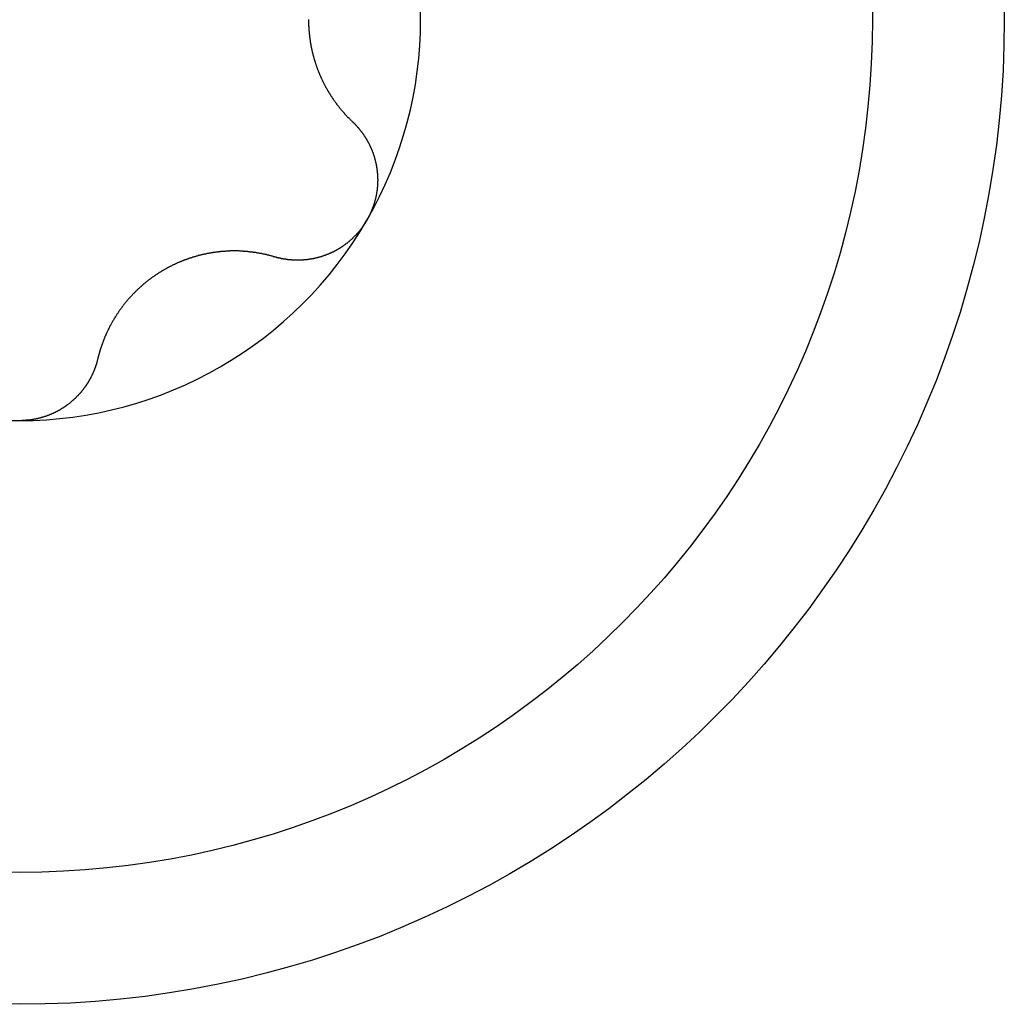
# Model space of a CAD drawing. Extents: x 1107 to 4046, y 937 to 3355.
# Tile 235 of 256: x 2135.48 to 2140.33, y 1823.38 to 1828.23. Entities that reach past the tile are written whole.
import ezdxf

# ---------------------------------------------------------------- set-up
doc = ezdxf.new("R2010")
doc.units = 0
doc.layers.add('KF_VIDA_L___C_REAR', color=7, linetype='CONTINUOUS')

# ---------------------------------------------------------------- blocks, each defined once
blk = doc.blocks.new('KF_VIDA_L___C_REAR')
at = {"layer": 'KF_VIDA_L___C_REAR'}
for points in [[(-50.0774, 139.022, 0), (-50.0774, 139.019, 0), (-50.0774, 139.017, 0), (-50.0774, 139.014, 0), (-50.0773, 139.011, 0), (-50.0773, 139.009, 0), (-50.0772, 139.006, 0), (-50.0772, 139.004, 0), (-50.0771, 139.001, 0), (-50.077, 138.999, 0), (-50.0769, 138.996, 0), (-50.0768, 138.993, 0), (-50.0767, 138.991, 0), (-50.0766, 138.988, 0), (-50.0765, 138.986, 0), (-50.0763, 138.983, 0), (-50.0762, 138.981, 0), (-50.076, 138.978, 0), (-50.0759, 138.975, 0), (-50.0757, 138.973, 0), (-50.0755, 138.97, 0), (-50.0753, 138.968, 0), (-50.0751, 138.965, 0), (-50.0749, 138.962, 0), (-50.0746, 138.96, 0), (-50.0744, 138.957, 0), (-50.0741, 138.955, 0), (-50.0739, 138.952, 0), (-50.0736, 138.949, 0), (-50.0733, 138.947, 0), (-50.0731, 138.944, 0), (-50.0728, 138.942, 0), (-50.0724, 138.939, 0), (-50.0721, 138.936, 0), (-50.0718, 138.934, 0), (-50.0715, 138.931, 0), (-50.0711, 138.928, 0), (-50.0708, 138.926, 0), (-50.0704, 138.923, 0), (-50.07, 138.921, 0), (-50.0696, 138.918, 0), (-50.0692, 138.915, 0), (-50.0688, 138.913, 0), (-50.0684, 138.91, 0), (-50.068, 138.908, 0), (-50.0675, 138.905, 0), (-50.0671, 138.902, 0), (-50.0666, 138.9, 0), (-50.0662, 138.897, 0), (-50.0657, 138.894, 0), (-50.0652, 138.892, 0), (-50.0647, 138.889, 0), (-50.0642, 138.887, 0), (-50.0637, 138.884, 0), (-50.0632, 138.881, 0), (-50.0626, 138.879, 0), (-50.0621, 138.876, 0), (-50.0615, 138.874, 0), (-50.061, 138.871, 0), (-50.0604, 138.868, 0), (-50.0598, 138.866, 0), (-50.0592, 138.863, 0), (-50.0586, 138.861, 0), (-50.058, 138.858, 0), (-50.0574, 138.856, 0), (-50.0568, 138.853, 0), (-50.0561, 138.85, 0), (-50.0555, 138.848, 0), (-50.0548, 138.845, 0), (-50.0541, 138.843, 0), (-50.0534, 138.84, 0), (-50.0527, 138.838, 0), (-50.052, 138.835, 0), (-50.0513, 138.832, 0), (-50.0506, 138.83, 0), (-50.0499, 138.827, 0), (-50.0491, 138.825, 0), (-50.0484, 138.822, 0), (-50.0476, 138.82, 0), (-50.0469, 138.817, 0), (-50.0461, 138.815, 0), (-50.0453, 138.812, 0), (-50.0445, 138.81, 0), (-50.0437, 138.807, 0), (-50.0429, 138.805, 0), (-50.042, 138.802, 0), (-50.0412, 138.8, 0), (-50.0404, 138.797, 0), (-50.0395, 138.795, 0), (-50.0386, 138.792, 0), (-50.0378, 138.79, 0), (-50.0369, 138.787, 0), (-50.036, 138.785, 0), (-50.0351, 138.782, 0), (-50.0342, 138.78, 0), (-50.0333, 138.778, 0), (-50.0323, 138.775, 0), (-50.0314, 138.773, 0), (-50.0305, 138.77, 0), (-50.0295, 138.768, 0), (-50.0286, 138.765, 0), (-50.0276, 138.763, 0), (-50.0266, 138.761, 0), (-50.0256, 138.758, 0), (-50.0247, 138.756, 0), (-50.0237, 138.753, 0), (-50.0227, 138.751, 0), (-50.0216, 138.749, 0), (-50.0206, 138.746, 0), (-50.0196, 138.744, 0), (-50.0186, 138.742, 0), (-50.0175, 138.739, 0), (-50.0165, 138.737, 0), (-50.0154, 138.735, 0), (-50.0144, 138.732, 0), (-50.0133, 138.73, 0), (-50.0122, 138.728, 0), (-50.0111, 138.725, 0), (-50.01, 138.723, 0), (-50.0089, 138.721, 0), (-50.0078, 138.718, 0), (-50.0067, 138.716, 0), (-50.0056, 138.714, 0), (-50.0045, 138.712, 0), (-50.0034, 138.709, 0), (-50.0022, 138.707, 0), (-50.0011, 138.705, 0), (-49.9999, 138.703, 0), (-49.9988, 138.7, 0), (-49.9976, 138.698, 0), (-49.9965, 138.696, 0), (-49.9953, 138.694, 0), (-49.9941, 138.692, 0), (-49.9929, 138.689, 0), (-49.9918, 138.687, 0), (-49.9906, 138.685, 0), (-49.9894, 138.683, 0), (-49.9882, 138.681, 0), (-49.987, 138.679, 0), (-49.9857, 138.677, 0), (-49.9845, 138.674, 0), (-49.9833, 138.672, 0), (-49.9821, 138.67, 0), (-49.9808, 138.668, 0), (-49.9796, 138.666, 0), (-49.9784, 138.664, 0), (-49.9771, 138.662, 0), (-49.9759, 138.66, 0), (-49.9746, 138.658, 0), (-49.9734, 138.656, 0), (-49.9721, 138.654, 0), (-49.9708, 138.652, 0), (-49.9696, 138.65, 0), (-49.9683, 138.648, 0), (-49.967, 138.646, 0), (-49.9657, 138.644, 0), (-49.9645, 138.642, 0), (-49.9632, 138.64, 0), (-49.9619, 138.638, 0), (-49.9606, 138.636, 0), (-49.9593, 138.634, 0), (-49.958, 138.632, 0), (-49.9566, 138.63, 0), (-49.9553, 138.628, 0), (-49.954, 138.626, 0), (-49.9526, 138.624, 0), (-49.9513, 138.622, 0), (-49.9499, 138.62, 0), (-49.9485, 138.618, 0), (-49.9472, 138.617, 0), (-49.9458, 138.615, 0), (-49.9444, 138.613, 0), (-49.943, 138.611, 0), (-49.9416, 138.609, 0), (-49.9402, 138.607, 0), (-49.9388, 138.605, 0), (-49.9373, 138.603, 0), (-49.9359, 138.601, 0), (-49.9345, 138.599, 0), (-49.933, 138.598, 0), (-49.9315, 138.596, 0), (-49.9301, 138.594, 0), (-49.9286, 138.592, 0), (-49.9271, 138.59, 0), (-49.9256, 138.588, 0), (-49.9242, 138.586, 0), (-49.9227, 138.585, 0), (-49.9211, 138.583, 0), (-49.9196, 138.581, 0), (-49.9181, 138.579, 0), (-49.9166, 138.577, 0), (-49.915, 138.575, 0), (-49.9135, 138.574, 0), (-49.9119, 138.572, 0), (-49.9104, 138.57, 0), (-49.9088, 138.568, 0), (-49.9072, 138.566, 0), (-49.9057, 138.564, 0), (-49.9041, 138.563, 0), (-49.9025, 138.561, 0), (-49.9009, 138.559, 0), (-49.8993, 138.557, 0), (-49.8977, 138.555, 0), (-49.8961, 138.554, 0), (-49.8944, 138.552, 0), (-49.8928, 138.55, 0), (-49.8912, 138.548, 0), (-49.8895, 138.547, 0), (-49.8879, 138.545, 0), (-49.8862, 138.543, 0), (-49.8845, 138.541, 0), (-49.8829, 138.54, 0), (-49.8812, 138.538, 0), (-49.8795, 138.536, 0), (-49.8778, 138.535, 0), (-49.8761, 138.533, 0), (-49.8744, 138.531, 0), (-49.8727, 138.529, 0), (-49.871, 138.528, 0), (-49.8693, 138.526, 0), (-49.8675, 138.524, 0), (-49.8658, 138.523, 0), (-49.8641, 138.521, 0), (-49.8623, 138.519, 0), (-49.8606, 138.518, 0)], [(-49.8606, 138.518, 0), (-49.8591, 138.516, 0), (-49.8577, 138.515, 0), (-49.8563, 138.514, 0), (-49.8549, 138.512, 0), (-49.8535, 138.511, 0), (-49.8521, 138.509, 0), (-49.8507, 138.508, 0), (-49.8493, 138.507, 0), (-49.8479, 138.505, 0), (-49.8465, 138.504, 0), (-49.8452, 138.502, 0), (-49.8438, 138.501, 0), (-49.8424, 138.499, 0), (-49.8411, 138.498, 0), (-49.8398, 138.496, 0), (-49.8384, 138.495, 0), (-49.8371, 138.493, 0), (-49.8358, 138.492, 0), (-49.8345, 138.49, 0), (-49.8332, 138.489, 0), (-49.8319, 138.487, 0), (-49.8306, 138.486, 0), (-49.8293, 138.484, 0), (-49.828, 138.483, 0), (-49.8268, 138.481, 0), (-49.8255, 138.48, 0), (-49.8243, 138.478, 0), (-49.823, 138.477, 0), (-49.8218, 138.475, 0), (-49.8205, 138.474, 0), (-49.8193, 138.472, 0), (-49.8181, 138.47, 0), (-49.8169, 138.469, 0), (-49.8157, 138.467, 0), (-49.8145, 138.466, 0), (-49.8133, 138.464, 0), (-49.8122, 138.462, 0), (-49.811, 138.461, 0), (-49.8098, 138.459, 0), (-49.8087, 138.458, 0), (-49.8076, 138.456, 0), (-49.8064, 138.454, 0), (-49.8053, 138.453, 0), (-49.8042, 138.451, 0), (-49.8031, 138.449, 0), (-49.802, 138.448, 0), (-49.8009, 138.446, 0), (-49.7998, 138.444, 0), (-49.7987, 138.443, 0), (-49.7977, 138.441, 0), (-49.7966, 138.439, 0), (-49.7956, 138.438, 0), (-49.7945, 138.436, 0), (-49.7935, 138.434, 0), (-49.7925, 138.433, 0), (-49.7914, 138.431, 0), (-49.7904, 138.429, 0), (-49.7894, 138.427, 0), (-49.7885, 138.426, 0), (-49.7875, 138.424, 0), (-49.7865, 138.422, 0), (-49.7855, 138.421, 0), (-49.7846, 138.419, 0), (-49.7836, 138.417, 0), (-49.7827, 138.415, 0), (-49.7818, 138.414, 0), (-49.7809, 138.412, 0), (-49.78, 138.41, 0), (-49.7791, 138.408, 0), (-49.7782, 138.407, 0), (-49.7773, 138.405, 0), (-49.7764, 138.403, 0), (-49.7756, 138.401, 0), (-49.7747, 138.399, 0), (-49.7739, 138.398, 0), (-49.773, 138.396, 0), (-49.7722, 138.394, 0), (-49.7714, 138.392, 0), (-49.7706, 138.39, 0), (-49.7698, 138.389, 0), (-49.769, 138.387, 0), (-49.7682, 138.385, 0), (-49.7675, 138.383, 0), (-49.7667, 138.381, 0), (-49.766, 138.38, 0), (-49.7652, 138.378, 0), (-49.7645, 138.376, 0), (-49.7638, 138.374, 0), (-49.7631, 138.372, 0), (-49.7624, 138.37, 0), (-49.7617, 138.369, 0), (-49.761, 138.367, 0), (-49.7603, 138.365, 0), (-49.7596, 138.363, 0), (-49.759, 138.361, 0), (-49.7583, 138.359, 0), (-49.7577, 138.357, 0), (-49.757, 138.355, 0), (-49.7564, 138.353, 0), (-49.7558, 138.352, 0), (-49.7552, 138.35, 0), (-49.7546, 138.348, 0), (-49.754, 138.346, 0), (-49.7534, 138.344, 0), (-49.7528, 138.342, 0), (-49.7522, 138.34, 0), (-49.7517, 138.338, 0), (-49.7511, 138.336, 0), (-49.7506, 138.334, 0), (-49.7501, 138.332, 0), (-49.7496, 138.33, 0), (-49.7491, 138.328, 0), (-49.7486, 138.326, 0), (-49.7481, 138.324, 0), (-49.7476, 138.322, 0), (-49.7471, 138.32, 0), (-49.7467, 138.318, 0), (-49.7462, 138.316, 0), (-49.7458, 138.314, 0), (-49.7453, 138.312, 0), (-49.7449, 138.31, 0), (-49.7445, 138.308, 0), (-49.7441, 138.306, 0), (-49.7437, 138.304, 0), (-49.7433, 138.302, 0), (-49.7429, 138.3, 0), (-49.7426, 138.298, 0), (-49.7422, 138.295, 0), (-49.7419, 138.293, 0), (-49.7416, 138.291, 0), (-49.7412, 138.289, 0), (-49.7409, 138.287, 0), (-49.7406, 138.285, 0), (-49.7403, 138.283, 0), (-49.7401, 138.281, 0), (-49.7398, 138.279, 0), (-49.7395, 138.277, 0), (-49.7393, 138.275, 0), (-49.7391, 138.273, 0), (-49.7388, 138.27, 0), (-49.7386, 138.268, 0), (-49.7384, 138.266, 0), (-49.7382, 138.264, 0), (-49.7381, 138.262, 0), (-49.7379, 138.26, 0), (-49.7377, 138.258, 0), (-49.7376, 138.256, 0), (-49.7374, 138.254, 0), (-49.7373, 138.251, 0), (-49.7372, 138.249, 0), (-49.7371, 138.247, 0), (-49.737, 138.245, 0), (-49.7369, 138.243, 0), (-49.7369, 138.241, 0), (-49.7368, 138.239, 0), (-49.7368, 138.236, 0), (-49.7367, 138.234, 0), (-49.7367, 138.232, 0), (-49.7367, 138.23, 0), (-49.7367, 138.228, 0), (-49.7367, 138.226, 0), (-49.7368, 138.224, 0), (-49.7368, 138.221, 0), (-49.7368, 138.219, 0), (-49.7369, 138.217, 0), (-49.737, 138.215, 0), (-49.7371, 138.213, 0), (-49.7372, 138.211, 0), (-49.7373, 138.209, 0), (-49.7374, 138.206, 0), (-49.7375, 138.204, 0), (-49.7377, 138.202, 0), (-49.7379, 138.2, 0), (-49.738, 138.198, 0), (-49.7382, 138.196, 0), (-49.7384, 138.194, 0), (-49.7386, 138.191, 0), (-49.7388, 138.189, 0), (-49.7391, 138.187, 0), (-49.7393, 138.185, 0), (-49.7396, 138.183, 0), (-49.7399, 138.181, 0), (-49.7401, 138.179, 0), (-49.7404, 138.176, 0), (-49.7407, 138.174, 0), (-49.7411, 138.172, 0), (-49.7414, 138.17, 0), (-49.7417, 138.168, 0), (-49.7421, 138.166, 0), (-49.7424, 138.164, 0), (-49.7428, 138.161, 0), (-49.7432, 138.159, 0), (-49.7436, 138.157, 0), (-49.744, 138.155, 0), (-49.7444, 138.153, 0), (-49.7449, 138.151, 0), (-49.7453, 138.149, 0), (-49.7458, 138.147, 0), (-49.7463, 138.144, 0), (-49.7467, 138.142, 0), (-49.7472, 138.14, 0), (-49.7477, 138.138, 0), (-49.7482, 138.136, 0), (-49.7488, 138.134, 0), (-49.7493, 138.132, 0), (-49.7499, 138.13, 0), (-49.7504, 138.128, 0), (-49.751, 138.126, 0), (-49.7516, 138.123, 0), (-49.7522, 138.121, 0), (-49.7528, 138.119, 0), (-49.7534, 138.117, 0), (-49.754, 138.115, 0), (-49.7546, 138.113, 0), (-49.7553, 138.111, 0), (-49.7559, 138.109, 0), (-49.7566, 138.107, 0), (-49.7573, 138.105, 0), (-49.758, 138.103, 0), (-49.7587, 138.101, 0), (-49.7594, 138.099, 0), (-49.7601, 138.097, 0), (-49.7608, 138.095, 0), (-49.7616, 138.093, 0), (-49.7623, 138.091, 0), (-49.7631, 138.089, 0), (-49.7639, 138.087, 0), (-49.7647, 138.085, 0), (-49.7654, 138.083, 0), (-49.7663, 138.081, 0), (-49.7671, 138.079, 0), (-49.7679, 138.077, 0), (-49.7687, 138.075, 0), (-49.7696, 138.073, 0), (-49.7704, 138.071, 0), (-49.7713, 138.069, 0), (-49.7722, 138.067, 0), (-49.7731, 138.065, 0), (-49.774, 138.063, 0), (-49.7749, 138.061, 0), (-49.7758, 138.059, 0), (-49.7767, 138.057, 0), (-49.7776, 138.055, 0), (-49.7786, 138.053, 0), (-49.7795, 138.051, 0), (-49.7805, 138.05, 0), (-49.7815, 138.048, 0), (-49.7825, 138.046, 0), (-49.7834, 138.044, 0), (-49.7844, 138.042, 0), (-49.7855, 138.04, 0), (-49.7865, 138.038, 0), (-49.7875, 138.037, 0), (-49.7886, 138.035, 0), (-49.7896, 138.033, 0)], [(-49.7896, 138.033, 0), (-49.7907, 138.031, 0), (-49.7917, 138.029, 0), (-49.7928, 138.027, 0), (-49.7939, 138.026, 0), (-49.795, 138.024, 0), (-49.7961, 138.022, 0), (-49.7973, 138.02, 0), (-49.7984, 138.018, 0), (-49.7995, 138.017, 0), (-49.8007, 138.015, 0), (-49.8019, 138.013, 0), (-49.803, 138.011, 0), (-49.8042, 138.01, 0), (-49.8054, 138.008, 0), (-49.8067, 138.006, 0), (-49.8079, 138.004, 0), (-49.8091, 138.003, 0), (-49.8103, 138.001, 0), (-49.8116, 137.999, 0), (-49.8129, 137.997, 0), (-49.8141, 137.996, 0), (-49.8154, 137.994, 0), (-49.8167, 137.992, 0), (-49.818, 137.99, 0), (-49.8193, 137.989, 0), (-49.8207, 137.987, 0), (-49.822, 137.985, 0), (-49.8233, 137.984, 0), (-49.8247, 137.982, 0), (-49.826, 137.98, 0), (-49.8274, 137.979, 0), (-49.8288, 137.977, 0), (-49.8302, 137.975, 0), (-49.8316, 137.974, 0), (-49.833, 137.972, 0), (-49.8344, 137.97, 0), (-49.8358, 137.969, 0), (-49.8373, 137.967, 0), (-49.8387, 137.966, 0), (-49.8402, 137.964, 0), (-49.8416, 137.962, 0), (-49.8431, 137.961, 0), (-49.8446, 137.959, 0), (-49.8461, 137.958, 0), (-49.8476, 137.956, 0), (-49.8491, 137.955, 0), (-49.8506, 137.953, 0), (-49.8521, 137.952, 0), (-49.8536, 137.95, 0), (-49.8552, 137.948, 0), (-49.8567, 137.947, 0), (-49.8583, 137.945, 0), (-49.8598, 137.944, 0), (-49.8614, 137.942, 0), (-49.863, 137.941, 0), (-49.8646, 137.94, 0), (-49.8662, 137.938, 0), (-49.8678, 137.937, 0), (-49.8694, 137.935, 0), (-49.871, 137.934, 0), (-49.8726, 137.932, 0), (-49.8743, 137.931, 0), (-49.8759, 137.929, 0), (-49.8776, 137.928, 0), (-49.8792, 137.927, 0), (-49.8809, 137.925, 0), (-49.8825, 137.924, 0), (-49.8842, 137.923, 0), (-49.8859, 137.921, 0), (-49.8876, 137.92, 0), (-49.8893, 137.919, 0), (-49.891, 137.917, 0), (-49.8927, 137.916, 0), (-49.8944, 137.915, 0), (-49.8962, 137.913, 0), (-49.8979, 137.912, 0), (-49.8996, 137.911, 0), (-49.9014, 137.909, 0), (-49.9032, 137.908, 0), (-49.9049, 137.907, 0), (-49.9067, 137.906, 0), (-49.9085, 137.904, 0), (-49.9102, 137.903, 0), (-49.912, 137.902, 0), (-49.9138, 137.901, 0), (-49.9156, 137.9, 0), (-49.9174, 137.899, 0), (-49.9192, 137.897, 0), (-49.921, 137.896, 0), (-49.9229, 137.895, 0), (-49.9247, 137.894, 0), (-49.9265, 137.893, 0), (-49.9284, 137.892, 0), (-49.9302, 137.891, 0), (-49.932, 137.89, 0), (-49.9339, 137.888, 0), (-49.9358, 137.887, 0), (-49.9376, 137.886, 0), (-49.9395, 137.885, 0), (-49.9414, 137.884, 0), (-49.9432, 137.883, 0), (-49.9451, 137.882, 0), (-49.947, 137.881, 0), (-49.9489, 137.88, 0), (-49.9508, 137.879, 0), (-49.9527, 137.878, 0), (-49.9546, 137.877, 0), (-49.9565, 137.876, 0), (-49.9584, 137.876, 0), (-49.9603, 137.875, 0), (-49.9623, 137.874, 0), (-49.9642, 137.873, 0), (-49.9661, 137.872, 0), (-49.968, 137.871, 0), (-49.97, 137.87, 0), (-49.9719, 137.869, 0), (-49.9738, 137.868, 0), (-49.9758, 137.868, 0), (-49.9777, 137.867, 0), (-49.9797, 137.866, 0), (-49.9816, 137.865, 0), (-49.9836, 137.864, 0), (-49.9855, 137.864, 0), (-49.9875, 137.863, 0), (-49.9894, 137.862, 0), (-49.9914, 137.861, 0), (-49.9933, 137.861, 0), (-49.9953, 137.86, 0), (-49.9973, 137.859, 0), (-49.9992, 137.858, 0), (-50.0012, 137.858, 0), (-50.0032, 137.857, 0), (-50.0052, 137.856, 0), (-50.0071, 137.856, 0), (-50.0091, 137.855, 0), (-50.0111, 137.854, 0), (-50.013, 137.854, 0), (-50.015, 137.853, 0), (-50.017, 137.853, 0), (-50.019, 137.852, 0), (-50.021, 137.851, 0), (-50.0229, 137.851, 0), (-50.0249, 137.85, 0), (-50.0269, 137.85, 0), (-50.0289, 137.849, 0), (-50.0308, 137.849, 0), (-50.0328, 137.848, 0), (-50.0348, 137.848, 0), (-50.0368, 137.847, 0), (-50.0388, 137.847, 0), (-50.0407, 137.846, 0), (-50.0427, 137.846, 0), (-50.0447, 137.845, 0), (-50.0467, 137.845, 0), (-50.0486, 137.844, 0), (-50.0506, 137.844, 0), (-50.0526, 137.843, 0), (-50.0546, 137.843, 0), (-50.0565, 137.843, 0), (-50.0585, 137.842, 0), (-50.0605, 137.842, 0), (-50.0624, 137.842, 0), (-50.0644, 137.841, 0), (-50.0663, 137.841, 0), (-50.0683, 137.84, 0), (-50.0703, 137.84, 0), (-50.0722, 137.84, 0), (-50.0742, 137.84, 0), (-50.0761, 137.839, 0), (-50.0781, 137.839, 0), (-50.08, 137.839, 0), (-50.082, 137.839, 0), (-50.0839, 137.838, 0), (-50.0859, 137.838, 0), (-50.0878, 137.838, 0), (-50.0898, 137.838, 0), (-50.0917, 137.837, 0), (-50.0937, 137.837, 0), (-50.0957, 137.837, 0), (-50.0976, 137.837, 0), (-50.0996, 137.837, 0), (-50.1016, 137.837, 0), (-50.1035, 137.836, 0), (-50.1055, 137.836, 0), (-50.1075, 137.836, 0), (-50.1095, 137.836, 0), (-50.1114, 137.836, 0), (-50.1134, 137.836, 0), (-50.1154, 137.836, 0), (-50.1174, 137.836, 0), (-50.1194, 137.836, 0), (-50.1213, 137.836, 0), (-50.1233, 137.836, 0), (-50.1253, 137.835, 0), (-50.1273, 137.835, 0), (-50.1293, 137.835, 0), (-50.1313, 137.835, 0), (-50.1332, 137.835, 0), (-50.1352, 137.835, 0), (-50.1372, 137.835, 0), (-50.1392, 137.836, 0), (-50.1412, 137.836, 0), (-50.1432, 137.836, 0), (-50.1452, 137.836, 0), (-50.1471, 137.836, 0), (-50.1491, 137.836, 0), (-50.1511, 137.836, 0), (-50.1531, 137.836, 0), (-50.1551, 137.836, 0), (-50.1571, 137.836, 0), (-50.1591, 137.836, 0), (-50.161, 137.837, 0), (-50.163, 137.837, 0), (-50.165, 137.837, 0), (-50.167, 137.837, 0), (-50.169, 137.837, 0), (-50.171, 137.837, 0), (-50.1729, 137.838, 0), (-50.1749, 137.838, 0), (-50.1769, 137.838, 0), (-50.1789, 137.838, 0), (-50.1808, 137.839, 0), (-50.1828, 137.839, 0), (-50.1848, 137.839, 0), (-50.1868, 137.839, 0), (-50.1887, 137.84, 0), (-50.1907, 137.84, 0), (-50.1927, 137.84, 0), (-50.1946, 137.84, 0), (-50.1966, 137.841, 0), (-50.1986, 137.841, 0), (-50.2005, 137.841, 0), (-50.2025, 137.842, 0), (-50.2044, 137.842, 0), (-50.2064, 137.843, 0), (-50.2083, 137.843, 0), (-50.2103, 137.843, 0), (-50.2122, 137.844, 0), (-50.2142, 137.844, 0), (-50.2161, 137.845, 0), (-50.2181, 137.845, 0), (-50.22, 137.845, 0), (-50.2219, 137.846, 0), (-50.2239, 137.846, 0), (-50.2258, 137.847, 0), (-50.2277, 137.847, 0), (-50.2296, 137.848, 0), (-50.2316, 137.848, 0), (-50.2335, 137.849, 0), (-50.2354, 137.849, 0), (-50.2373, 137.85, 0), (-50.2392, 137.85, 0), (-50.2411, 137.851, 0), (-50.243, 137.851, 0), (-50.2449, 137.852, 0)], [(-50.2449, 137.852, 0), (-50.2472, 137.853, 0), (-50.2495, 137.853, 0), (-50.2519, 137.854, 0), (-50.2542, 137.855, 0), (-50.2565, 137.855, 0), (-50.2588, 137.856, 0), (-50.2611, 137.857, 0), (-50.2635, 137.857, 0), (-50.2658, 137.858, 0), (-50.2681, 137.858, 0), (-50.2705, 137.859, 0), (-50.2728, 137.86, 0), (-50.2751, 137.86, 0), (-50.2775, 137.861, 0), (-50.2798, 137.861, 0), (-50.2822, 137.862, 0), (-50.2845, 137.863, 0), (-50.2868, 137.863, 0), (-50.2892, 137.864, 0), (-50.2915, 137.864, 0), (-50.2939, 137.865, 0), (-50.2962, 137.865, 0), (-50.2986, 137.866, 0), (-50.3009, 137.866, 0), (-50.3033, 137.867, 0), (-50.3056, 137.867, 0), (-50.308, 137.868, 0), (-50.3103, 137.868, 0), (-50.3127, 137.869, 0), (-50.315, 137.869, 0), (-50.3174, 137.869, 0), (-50.3198, 137.87, 0), (-50.3221, 137.87, 0), (-50.3245, 137.871, 0), (-50.3268, 137.871, 0), (-50.3292, 137.871, 0), (-50.3315, 137.872, 0), (-50.3339, 137.872, 0), (-50.3362, 137.873, 0), (-50.3386, 137.873, 0), (-50.341, 137.873, 0), (-50.3433, 137.874, 0), (-50.3457, 137.874, 0), (-50.348, 137.874, 0), (-50.3504, 137.875, 0), (-50.3527, 137.875, 0), (-50.3551, 137.875, 0), (-50.3574, 137.876, 0), (-50.3598, 137.876, 0), (-50.3621, 137.876, 0), (-50.3645, 137.876, 0), (-50.3668, 137.877, 0), (-50.3692, 137.877, 0), (-50.3715, 137.877, 0), (-50.3739, 137.877, 0), (-50.3762, 137.878, 0), (-50.3786, 137.878, 0), (-50.3809, 137.878, 0), (-50.3833, 137.878, 0), (-50.3856, 137.879, 0), (-50.3879, 137.879, 0), (-50.3903, 137.879, 0), (-50.3926, 137.879, 0), (-50.395, 137.879, 0), (-50.3973, 137.879, 0), (-50.3996, 137.88, 0), (-50.402, 137.88, 0), (-50.4043, 137.88, 0), (-50.4067, 137.88, 0), (-50.409, 137.88, 0), (-50.4114, 137.88, 0), (-50.4137, 137.88, 0), (-50.4161, 137.88, 0), (-50.4185, 137.881, 0), (-50.4209, 137.881, 0), (-50.4233, 137.881, 0), (-50.4257, 137.881, 0), (-50.4281, 137.881, 0), (-50.4305, 137.881, 0), (-50.4329, 137.881, 0), (-50.4354, 137.881, 0), (-50.4378, 137.881, 0), (-50.4402, 137.881, 0), (-50.4427, 137.881, 0), (-50.4451, 137.881, 0), (-50.4476, 137.881, 0), (-50.45, 137.881, 0), (-50.4525, 137.881, 0), (-50.4549, 137.881, 0), (-50.4574, 137.881, 0), (-50.4599, 137.881, 0), (-50.4624, 137.881, 0), (-50.4648, 137.881, 0), (-50.4673, 137.88, 0), (-50.4698, 137.88, 0), (-50.4723, 137.88, 0), (-50.4748, 137.88, 0), (-50.4773, 137.88, 0), (-50.4798, 137.88, 0), (-50.4823, 137.88, 0), (-50.4849, 137.88, 0), (-50.4874, 137.879, 0), (-50.4899, 137.879, 0), (-50.4924, 137.879, 0), (-50.495, 137.879, 0), (-50.4975, 137.879, 0), (-50.5, 137.879, 0), (-50.5026, 137.878, 0), (-50.5051, 137.878, 0), (-50.5076, 137.878, 0), (-50.5102, 137.878, 0), (-50.5127, 137.877, 0), (-50.5153, 137.877, 0), (-50.5178, 137.877, 0), (-50.5204, 137.877, 0), (-50.5229, 137.876, 0), (-50.5255, 137.876, 0), (-50.5281, 137.876, 0), (-50.5306, 137.875, 0), (-50.5332, 137.875, 0), (-50.5357, 137.875, 0), (-50.5383, 137.874, 0), (-50.5409, 137.874, 0), (-50.5435, 137.874, 0), (-50.546, 137.873, 0), (-50.5486, 137.873, 0), (-50.5512, 137.872, 0), (-50.5537, 137.872, 0), (-50.5563, 137.872, 0), (-50.5589, 137.871, 0), (-50.5615, 137.871, 0), (-50.564, 137.87, 0), (-50.5666, 137.87, 0), (-50.5692, 137.869, 0), (-50.5718, 137.869, 0), (-50.5743, 137.868, 0), (-50.5769, 137.868, 0), (-50.5795, 137.867, 0), (-50.5821, 137.867, 0), (-50.5846, 137.866, 0), (-50.5872, 137.866, 0), (-50.5898, 137.865, 0), (-50.5924, 137.865, 0), (-50.5949, 137.864, 0), (-50.5975, 137.863, 0), (-50.6001, 137.863, 0), (-50.6026, 137.862, 0), (-50.6052, 137.862, 0), (-50.6078, 137.861, 0), (-50.6104, 137.86, 0), (-50.6129, 137.86, 0), (-50.6155, 137.859, 0), (-50.618, 137.858, 0), (-50.6206, 137.858, 0), (-50.6232, 137.857, 0), (-50.6257, 137.856, 0), (-50.6283, 137.856, 0), (-50.6308, 137.855, 0), (-50.6334, 137.854, 0), (-50.6359, 137.853, 0), (-50.6385, 137.853, 0), (-50.641, 137.852, 0), (-50.6436, 137.851, 0), (-50.6461, 137.85, 0), (-50.6486, 137.85, 0), (-50.6512, 137.849, 0), (-50.6537, 137.848, 0), (-50.6562, 137.847, 0), (-50.6587, 137.846, 0), (-50.6613, 137.846, 0), (-50.6638, 137.845, 0), (-50.6663, 137.844, 0), (-50.6688, 137.843, 0), (-50.6713, 137.842, 0), (-50.6738, 137.841, 0), (-50.6763, 137.84, 0), (-50.6788, 137.839, 0), (-50.6813, 137.838, 0), (-50.6838, 137.838, 0), (-50.6863, 137.837, 0), (-50.6887, 137.836, 0), (-50.6912, 137.835, 0), (-50.6937, 137.834, 0), (-50.6961, 137.833, 0), (-50.6986, 137.832, 0), (-50.701, 137.831, 0), (-50.7035, 137.83, 0), (-50.7059, 137.829, 0), (-50.7084, 137.828, 0), (-50.7108, 137.827, 0), (-50.7132, 137.826, 0), (-50.7157, 137.825, 0), (-50.7181, 137.824, 0), (-50.7205, 137.823, 0), (-50.7229, 137.822, 0), (-50.7253, 137.821, 0), (-50.7277, 137.82, 0), (-50.7301, 137.818, 0), (-50.7325, 137.817, 0), (-50.7348, 137.816, 0), (-50.7372, 137.815, 0), (-50.7396, 137.814, 0), (-50.7419, 137.813, 0), (-50.7443, 137.812, 0), (-50.7466, 137.811, 0), (-50.749, 137.81, 0), (-50.7513, 137.808, 0), (-50.7536, 137.807, 0), (-50.7559, 137.806, 0), (-50.7583, 137.805, 0), (-50.7606, 137.804, 0), (-50.7629, 137.803, 0), (-50.7651, 137.801, 0), (-50.7674, 137.8, 0), (-50.7697, 137.799, 0), (-50.772, 137.798, 0), (-50.7742, 137.796, 0), (-50.7765, 137.795, 0), (-50.7787, 137.794, 0), (-50.7809, 137.793, 0), (-50.7832, 137.792, 0), (-50.7854, 137.79, 0), (-50.7876, 137.789, 0), (-50.7898, 137.788, 0), (-50.792, 137.786, 0), (-50.7942, 137.785, 0), (-50.7964, 137.784, 0), (-50.7986, 137.783, 0), (-50.8008, 137.781, 0), (-50.803, 137.78, 0), (-50.8051, 137.779, 0), (-50.8073, 137.777, 0), (-50.8095, 137.776, 0), (-50.8117, 137.774, 0), (-50.8139, 137.773, 0), (-50.816, 137.772, 0), (-50.8182, 137.77, 0), (-50.8204, 137.769, 0), (-50.8226, 137.767, 0), (-50.8247, 137.766, 0), (-50.8269, 137.765, 0), (-50.829, 137.763, 0), (-50.8312, 137.762, 0), (-50.8334, 137.76, 0), (-50.8355, 137.759, 0), (-50.8376, 137.757, 0), (-50.8398, 137.756, 0), (-50.8419, 137.754, 0), (-50.8441, 137.753, 0), (-50.8462, 137.751, 0), (-50.8483, 137.75, 0), (-50.8504, 137.748, 0), (-50.8526, 137.746, 0), (-50.8547, 137.745, 0), (-50.8568, 137.743, 0), (-50.8589, 137.742, 0), (-50.861, 137.74, 0), (-50.8631, 137.739, 0), (-50.8652, 137.737, 0), (-50.8673, 137.735, 0), (-50.8693, 137.734, 0), (-50.8714, 137.732, 0), (-50.8735, 137.73, 0), (-50.8756, 137.729, 0), (-50.8776, 137.727, 0), (-50.8797, 137.725, 0), (-50.8817, 137.724, 0), (-50.8838, 137.722, 0), (-50.8858, 137.72, 0), (-50.8879, 137.719, 0), (-50.8899, 137.717, 0), (-50.8919, 137.715, 0), (-50.8939, 137.714, 0), (-50.8959, 137.712, 0), (-50.8979, 137.71, 0), (-50.8999, 137.708, 0), (-50.9019, 137.707, 0), (-50.9039, 137.705, 0), (-50.9059, 137.703, 0), (-50.9079, 137.701, 0), (-50.9098, 137.699, 0), (-50.9118, 137.698, 0), (-50.9137, 137.696, 0), (-50.9157, 137.694, 0), (-50.9176, 137.692, 0), (-50.9195, 137.69, 0), (-50.9215, 137.689, 0), (-50.9234, 137.687, 0), (-50.9253, 137.685, 0), (-50.9272, 137.683, 0), (-50.9291, 137.681, 0), (-50.931, 137.679, 0), (-50.9328, 137.677, 0), (-50.9347, 137.676, 0), (-50.9366, 137.674, 0), (-50.9384, 137.672, 0), (-50.9403, 137.67, 0), (-50.9421, 137.668, 0), (-50.9439, 137.666, 0), (-50.9457, 137.664, 0), (-50.9476, 137.662, 0), (-50.9494, 137.66, 0), (-50.9511, 137.658, 0), (-50.9529, 137.656, 0), (-50.9547, 137.655, 0), (-50.9565, 137.653, 0), (-50.9582, 137.651, 0), (-50.96, 137.649, 0), (-50.9617, 137.647, 0), (-50.9634, 137.645, 0), (-50.9652, 137.643, 0), (-50.9669, 137.641, 0), (-50.9686, 137.639, 0), (-50.9703, 137.637, 0), (-50.972, 137.635, 0), (-50.9736, 137.633, 0), (-50.9753, 137.631, 0), (-50.977, 137.629, 0), (-50.9786, 137.627, 0), (-50.9803, 137.625, 0), (-50.9819, 137.623, 0), (-50.9835, 137.621, 0), (-50.9851, 137.619, 0), (-50.9867, 137.617, 0), (-50.9883, 137.614, 0), (-50.9899, 137.612, 0), (-50.9915, 137.61, 0), (-50.993, 137.608, 0), (-50.9946, 137.606, 0), (-50.9961, 137.604, 0), (-50.9977, 137.602, 0), (-50.9992, 137.6, 0), (-51.0007, 137.598, 0), (-51.0022, 137.596, 0), (-51.0037, 137.594, 0), (-51.0052, 137.592, 0), (-51.0067, 137.59, 0), (-51.0082, 137.588, 0), (-51.0097, 137.586, 0), (-51.0111, 137.583, 0), (-51.0126, 137.581, 0), (-51.014, 137.579, 0), (-51.0154, 137.577, 0), (-51.0168, 137.575, 0), (-51.0182, 137.573, 0), (-51.0196, 137.571, 0), (-51.021, 137.569, 0), (-51.0224, 137.567, 0), (-51.0238, 137.565, 0), (-51.0251, 137.562, 0), (-51.0265, 137.56, 0), (-51.0278, 137.558, 0), (-51.0291, 137.556, 0), (-51.0304, 137.554, 0), (-51.0318, 137.552, 0), (-51.0331, 137.55, 0), (-51.0343, 137.548, 0), (-51.0356, 137.546, 0), (-51.0369, 137.543, 0), (-51.0381, 137.541, 0), (-51.0394, 137.539, 0), (-51.0406, 137.537, 0), (-51.0419, 137.535, 0), (-51.0431, 137.533, 0), (-51.0443, 137.531, 0), (-51.0455, 137.529, 0), (-51.0467, 137.527, 0), (-51.0479, 137.524, 0), (-51.049, 137.522, 0), (-51.0502, 137.52, 0), (-51.0513, 137.518, 0), (-51.0525, 137.516, 0), (-51.0536, 137.514, 0), (-51.0547, 137.512, 0), (-51.0558, 137.51, 0), (-51.0569, 137.508, 0), (-51.058, 137.505, 0), (-51.0591, 137.503, 0), (-51.0601, 137.501, 0), (-51.0612, 137.499, 0), (-51.0622, 137.497, 0), (-51.0633, 137.495, 0), (-51.0643, 137.493, 0), (-51.0653, 137.491, 0), (-51.0663, 137.489, 0), (-51.0674, 137.486, 0), (-51.0684, 137.484, 0), (-51.0694, 137.482, 0), (-51.0703, 137.48, 0), (-51.0713, 137.478, 0), (-51.0723, 137.476, 0), (-51.0733, 137.474, 0), (-51.0742, 137.472, 0), (-51.0752, 137.469, 0), (-51.0762, 137.467, 0), (-51.0771, 137.465, 0), (-51.078, 137.463, 0), (-51.079, 137.461, 0), (-51.0799, 137.459, 0), (-51.0808, 137.456, 0), (-51.0817, 137.454, 0), (-51.0826, 137.452, 0), (-51.0835, 137.45, 0), (-51.0844, 137.448, 0), (-51.0853, 137.445, 0), (-51.0862, 137.443, 0), (-51.087, 137.441, 0), (-51.0879, 137.439, 0), (-51.0888, 137.436, 0), (-51.0896, 137.434, 0), (-51.0904, 137.432, 0), (-51.0913, 137.43, 0), (-51.0921, 137.427, 0), (-51.0929, 137.425, 0), (-51.0937, 137.423, 0), (-51.0945, 137.421, 0), (-51.0953, 137.418, 0), (-51.0961, 137.416, 0), (-51.0969, 137.414, 0), (-51.0977, 137.412, 0), (-51.0985, 137.409, 0), (-51.0992, 137.407, 0), (-51.1, 137.405, 0), (-51.1007, 137.403, 0), (-51.1014, 137.4, 0), (-51.1022, 137.398, 0), (-51.1029, 137.396, 0), (-51.1036, 137.393, 0), (-51.1043, 137.391, 0), (-51.105, 137.389, 0), (-51.1057, 137.386, 0), (-51.1064, 137.384, 0), (-51.1071, 137.382, 0), (-51.1077, 137.38, 0), (-51.1084, 137.377, 0), (-51.109, 137.375, 0), (-51.1097, 137.373, 0), (-51.1103, 137.37, 0), (-51.1109, 137.368, 0), (-51.1116, 137.366, 0), (-51.1122, 137.363, 0), (-51.1128, 137.361, 0), (-51.1134, 137.359, 0), (-51.114, 137.356, 0), (-51.1145, 137.354, 0), (-51.1151, 137.352, 0), (-51.1157, 137.349, 0)], [(-51.1157, 137.349, 0), (-51.1161, 137.347, 0), (-51.1166, 137.345, 0), (-51.1171, 137.343, 0), (-51.1176, 137.342, 0), (-51.1181, 137.34, 0), (-51.1186, 137.338, 0), (-51.1191, 137.336, 0), (-51.1196, 137.334, 0), (-51.1202, 137.332, 0), (-51.1207, 137.33, 0), (-51.1213, 137.328, 0), (-51.1219, 137.326, 0), (-51.1224, 137.324, 0), (-51.123, 137.322, 0), (-51.1236, 137.321, 0), (-51.1242, 137.319, 0), (-51.1249, 137.317, 0), (-51.1255, 137.315, 0), (-51.1261, 137.313, 0), (-51.1268, 137.311, 0), (-51.1274, 137.309, 0), (-51.1281, 137.307, 0), (-51.1288, 137.306, 0), (-51.1295, 137.304, 0), (-51.1302, 137.302, 0), (-51.1309, 137.3, 0), (-51.1316, 137.298, 0), (-51.1323, 137.296, 0), (-51.133, 137.294, 0), (-51.1338, 137.293, 0), (-51.1345, 137.291, 0), (-51.1353, 137.289, 0), (-51.1361, 137.287, 0), (-51.1368, 137.285, 0), (-51.1376, 137.283, 0), (-51.1384, 137.282, 0), (-51.1392, 137.28, 0), (-51.1401, 137.278, 0), (-51.1409, 137.276, 0), (-51.1417, 137.274, 0), (-51.1426, 137.272, 0), (-51.1434, 137.271, 0), (-51.1443, 137.269, 0), (-51.1451, 137.267, 0), (-51.146, 137.265, 0), (-51.1469, 137.264, 0), (-51.1478, 137.262, 0), (-51.1487, 137.26, 0), (-51.1496, 137.258, 0), (-51.1505, 137.256, 0), (-51.1515, 137.255, 0), (-51.1524, 137.253, 0), (-51.1533, 137.251, 0), (-51.1543, 137.249, 0), (-51.1553, 137.248, 0), (-51.1562, 137.246, 0), (-51.1572, 137.244, 0), (-51.1582, 137.243, 0), (-51.1592, 137.241, 0), (-51.1602, 137.239, 0), (-51.1612, 137.237, 0), (-51.1622, 137.236, 0), (-51.1633, 137.234, 0), (-51.1643, 137.232, 0), (-51.1653, 137.231, 0), (-51.1664, 137.229, 0), (-51.1675, 137.227, 0), (-51.1685, 137.226, 0), (-51.1696, 137.224, 0), (-51.1707, 137.222, 0), (-51.1718, 137.221, 0), (-51.1729, 137.219, 0), (-51.174, 137.217, 0), (-51.1751, 137.216, 0), (-51.1762, 137.214, 0), (-51.1774, 137.213, 0), (-51.1785, 137.211, 0), (-51.1796, 137.209, 0), (-51.1808, 137.208, 0), (-51.182, 137.206, 0), (-51.1831, 137.205, 0), (-51.1843, 137.203, 0), (-51.1855, 137.201, 0), (-51.1867, 137.2, 0), (-51.1879, 137.198, 0), (-51.1891, 137.197, 0), (-51.1903, 137.195, 0), (-51.1916, 137.194, 0), (-51.1928, 137.192, 0), (-51.194, 137.191, 0), (-51.1953, 137.189, 0), (-51.1966, 137.187, 0), (-51.1979, 137.186, 0), (-51.1992, 137.184, 0), (-51.2005, 137.183, 0), (-51.2018, 137.181, 0), (-51.2031, 137.18, 0), (-51.2044, 137.178, 0), (-51.2058, 137.177, 0), (-51.2071, 137.175, 0), (-51.2085, 137.174, 0), (-51.2099, 137.172, 0), (-51.2113, 137.171, 0), (-51.2126, 137.169, 0), (-51.2141, 137.168, 0), (-51.2155, 137.167, 0), (-51.2169, 137.165, 0), (-51.2183, 137.164, 0), (-51.2198, 137.162, 0), (-51.2212, 137.161, 0), (-51.2227, 137.159, 0), (-51.2241, 137.158, 0), (-51.2256, 137.156, 0), (-51.2271, 137.155, 0), (-51.2286, 137.154, 0), (-51.2301, 137.152, 0), (-51.2316, 137.151, 0), (-51.2332, 137.149, 0), (-51.2347, 137.148, 0), (-51.2362, 137.147, 0), (-51.2378, 137.145, 0), (-51.2393, 137.144, 0), (-51.2409, 137.142, 0), (-51.2425, 137.141, 0), (-51.2441, 137.14, 0), (-51.2457, 137.138, 0), (-51.2473, 137.137, 0), (-51.2489, 137.136, 0), (-51.2505, 137.134, 0), (-51.2521, 137.133, 0), (-51.2538, 137.132, 0), (-51.2554, 137.13, 0), (-51.2571, 137.129, 0), (-51.2587, 137.128, 0), (-51.2604, 137.127, 0), (-51.2621, 137.125, 0), (-51.2638, 137.124, 0), (-51.2655, 137.123, 0), (-51.2672, 137.121, 0), (-51.2689, 137.12, 0), (-51.2706, 137.119, 0), (-51.2723, 137.118, 0), (-51.2741, 137.117, 0), (-51.2758, 137.115, 0), (-51.2775, 137.114, 0), (-51.2793, 137.113, 0), (-51.2811, 137.112, 0), (-51.2828, 137.111, 0), (-51.2846, 137.109, 0), (-51.2864, 137.108, 0), (-51.2882, 137.107, 0), (-51.29, 137.106, 0), (-51.2918, 137.105, 0), (-51.2936, 137.104, 0), (-51.2954, 137.103, 0), (-51.2973, 137.101, 0), (-51.2991, 137.1, 0), (-51.301, 137.099, 0), (-51.3028, 137.098, 0), (-51.3047, 137.097, 0), (-51.3065, 137.096, 0), (-51.3084, 137.095, 0), (-51.3103, 137.094, 0), (-51.3122, 137.093, 0), (-51.314, 137.092, 0), (-51.3159, 137.091, 0), (-51.3178, 137.09, 0), (-51.3198, 137.089, 0), (-51.3217, 137.088, 0), (-51.3236, 137.087, 0), (-51.3255, 137.086, 0), (-51.3275, 137.085, 0), (-51.3294, 137.084, 0), (-51.3313, 137.083, 0), (-51.3333, 137.082, 0), (-51.3353, 137.081, 0), (-51.3372, 137.08, 0), (-51.3392, 137.08, 0), (-51.3412, 137.079, 0), (-51.3432, 137.078, 0), (-51.3451, 137.077, 0), (-51.3471, 137.076, 0), (-51.3491, 137.075, 0), (-51.3511, 137.075, 0), (-51.3531, 137.074, 0), (-51.3551, 137.073, 0), (-51.3572, 137.072, 0), (-51.3592, 137.071, 0), (-51.3612, 137.071, 0), (-51.3632, 137.07, 0), (-51.3653, 137.069, 0), (-51.3673, 137.068, 0), (-51.3693, 137.068, 0), (-51.3714, 137.067, 0), (-51.3734, 137.066, 0), (-51.3755, 137.066, 0), (-51.3776, 137.065, 0), (-51.3796, 137.064, 0), (-51.3817, 137.064, 0), (-51.3837, 137.063, 0), (-51.3858, 137.062, 0), (-51.3879, 137.062, 0), (-51.39, 137.061, 0), (-51.3921, 137.061, 0), (-51.3941, 137.06, 0), (-51.3962, 137.059, 0), (-51.3983, 137.059, 0), (-51.4004, 137.058, 0), (-51.4025, 137.058, 0), (-51.4046, 137.057, 0), (-51.4067, 137.057, 0), (-51.4088, 137.056, 0), (-51.4109, 137.056, 0), (-51.413, 137.055, 0), (-51.4151, 137.055, 0), (-51.4172, 137.054, 0), (-51.4193, 137.054, 0), (-51.4215, 137.053, 0), (-51.4236, 137.053, 0), (-51.4257, 137.053, 0), (-51.4278, 137.052, 0), (-51.4299, 137.052, 0), (-51.432, 137.051, 0), (-51.4342, 137.051, 0), (-51.4363, 137.051, 0), (-51.4384, 137.05, 0), (-51.4405, 137.05, 0), (-51.4427, 137.05, 0), (-51.4448, 137.049, 0), (-51.4469, 137.049, 0), (-51.4491, 137.049, 0), (-51.4512, 137.048, 0), (-51.4533, 137.048, 0), (-51.4554, 137.048, 0), (-51.4576, 137.048, 0), (-51.4597, 137.048, 0), (-51.4618, 137.047, 0), (-51.4639, 137.047, 0), (-51.4661, 137.047, 0), (-51.4682, 137.047, 0), (-51.4703, 137.047, 0), (-51.4725, 137.046, 0), (-51.4746, 137.046, 0), (-51.4767, 137.046, 0), (-51.4788, 137.046, 0), (-51.481, 137.046, 0), (-51.4831, 137.046, 0), (-51.4852, 137.046, 0), (-51.4873, 137.046, 0), (-51.4894, 137.046, 0), (-51.4916, 137.045, 0), (-51.4937, 137.045, 0), (-51.4958, 137.045, 0), (-51.4979, 137.045, 0), (-51.5, 137.045, 0)]]:
    blk.add_polyline3d(points, dxfattribs=at)
for radius in [4.85, 4.2]:
    blk.add_circle((-51.5, 139.020369), radius, dxfattribs=at)
for start, end in [(330, 30), (210, 270), (270, 330)]:
    blk.add_arc((-51.5, 139.020369), 1.975, start, end, dxfattribs=at)

msp = doc.modelspace()

# ---------------------------------------------------------------- block references
at = {"layer": 'KF_VIDA_L___C_REAR'}
msp.add_blockref('KF_VIDA_L___C_REAR', (2186.9791, 1689.2132), dxfattribs=at)

doc.saveas('drawing.dxf')
